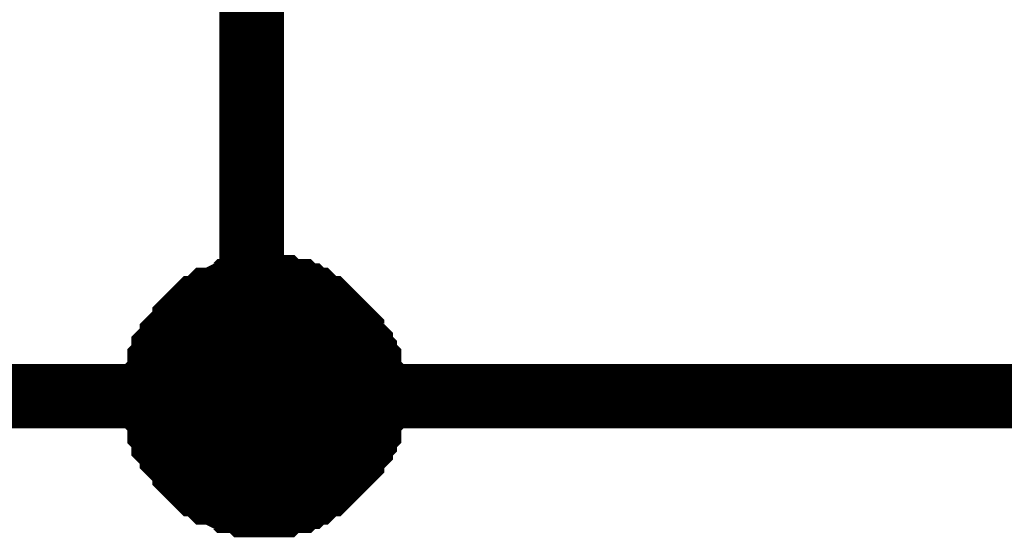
# Model space of a CAD drawing. Header units: inches. Extents: x 0 to 292, y 0 to 193.
# Tile 4 of 256: x 19.56 to 24.13, y 46.24 to 48.65. Entities that reach past the tile are written whole.
import ezdxf

# ---------------------------------------------------------------- set-up
doc = ezdxf.new("R2010")
doc.units = ezdxf.units.IN
doc.layers.add('Sheet', color=255, linetype='Continuous')

msp = doc.modelspace()

# ---------------------------------------------------------------- linework, layer by layer
at = {"layer": 'Sheet'}
for points in [[(20.6333, 49.7803, 0.2997, 0.2997, 0), (20.6333, 46.8956, 0.2997, 0.2997, 0), (22.4063, 46.8956, 0.2997, 0.2997, 0)], [(20.1851, 46.8956, 0.2997, 0.2997, 0), (20.1851, 46.9151, 0.2997, 0.2997, 0), (20.1851, 46.9541, 0.2997, 0.2997, 0), (20.1851, 46.9736, 0.2997, 0.2997, 0), (20.2046, 46.9931, 0.2997, 0.2997, 0), (20.2046, 47.0126, 0.2997, 0.2997, 0), (20.2046, 47.0516, 0.2997, 0.2997, 0), (20.2241, 47.071, 0.2997, 0.2997, 0), (20.2241, 47.0905, 0.2997, 0.2997, 0), (20.2241, 47.11, 0.2997, 0.2997, 0), (20.2436, 47.1295, 0.2997, 0.2997, 0), (20.2631, 47.149, 0.2997, 0.2997, 0), (20.2631, 47.1685, 0.2997, 0.2997, 0), (20.2826, 47.188, 0.2997, 0.2997, 0), (20.302, 47.2075, 0.2997, 0.2997, 0), (20.3215, 47.227, 0.2997, 0.2997, 0), (20.3215, 47.2465, 0.2997, 0.2997, 0), (20.341, 47.266, 0.2997, 0.2997, 0), (20.3605, 47.2854, 0.2997, 0.2997, 0), (20.38, 47.3049, 0.2997, 0.2997, 0), (20.3995, 47.3049, 0.2997, 0.2997, 0), (20.4189, 47.3244, 0.2997, 0.2997, 0), (20.4384, 47.3439, 0.2997, 0.2997, 0), (20.4579, 47.3439, 0.2997, 0.2997, 0), (20.4969, 47.3634, 0.2997, 0.2997, 0), (20.5164, 47.3634, 0.2997, 0.2997, 0), (20.5358, 47.3829, 0.2997, 0.2997, 0), (20.5553, 47.3829, 0.2997, 0.2997, 0), (20.5943, 47.3829, 0.2997, 0.2997, 0), (20.6138, 47.4024, 0.2997, 0.2997, 0), (20.6333, 47.4024, 0.2997, 0.2997, 0), (20.6722, 47.4024, 0.2997, 0.2997, 0), (20.6917, 47.4024, 0.2997, 0.2997, 0)], [(20.1851, 46.8956, 0.2997, 0.2997, 0), (20.1851, 46.9151, 0.2997, 0.2997, 0), (20.1851, 46.9541, 0.2997, 0.2997, 0), (20.1851, 46.9736, 0.2997, 0.2997, 0), (20.2046, 46.9931, 0.2997, 0.2997, 0), (20.2046, 47.0126, 0.2997, 0.2997, 0), (20.2046, 47.0516, 0.2997, 0.2997, 0), (20.2241, 47.071, 0.2997, 0.2997, 0), (20.2241, 47.0905, 0.2997, 0.2997, 0), (20.2241, 47.11, 0.2997, 0.2997, 0), (20.2436, 47.1295, 0.2997, 0.2997, 0), (20.2631, 47.149, 0.2997, 0.2997, 0), (20.2631, 47.1685, 0.2997, 0.2997, 0), (20.2826, 47.188, 0.2997, 0.2997, 0), (20.302, 47.2075, 0.2997, 0.2997, 0), (20.3215, 47.227, 0.2997, 0.2997, 0), (20.3215, 47.2465, 0.2997, 0.2997, 0), (20.341, 47.266, 0.2997, 0.2997, 0), (20.3605, 47.2854, 0.2997, 0.2997, 0), (20.38, 47.3049, 0.2997, 0.2997, 0), (20.3995, 47.3049, 0.2997, 0.2997, 0), (20.4189, 47.3244, 0.2997, 0.2997, 0), (20.4384, 47.3439, 0.2997, 0.2997, 0), (20.4579, 47.3439, 0.2997, 0.2997, 0), (20.4969, 47.3634, 0.2997, 0.2997, 0), (20.5164, 47.3634, 0.2997, 0.2997, 0), (20.5358, 47.3829, 0.2997, 0.2997, 0), (20.5553, 47.3829, 0.2997, 0.2997, 0), (20.5943, 47.3829, 0.2997, 0.2997, 0), (20.6138, 47.4024, 0.2997, 0.2997, 0), (20.6333, 47.4024, 0.2997, 0.2997, 0), (20.6722, 47.4024, 0.2997, 0.2997, 0), (20.6917, 47.4024, 0.2997, 0.2997, 0)], [(20.1851, 46.8956, 0.2997, 0.2997, 0), (20.1851, 46.9151, 0.2997, 0.2997, 0), (20.1851, 46.9541, 0.2997, 0.2997, 0), (20.1851, 46.9736, 0.2997, 0.2997, 0), (20.2046, 46.9931, 0.2997, 0.2997, 0), (20.2046, 47.0126, 0.2997, 0.2997, 0), (20.2046, 47.0516, 0.2997, 0.2997, 0), (20.2241, 47.071, 0.2997, 0.2997, 0), (20.2241, 47.0905, 0.2997, 0.2997, 0), (20.2241, 47.11, 0.2997, 0.2997, 0), (20.2436, 47.1295, 0.2997, 0.2997, 0), (20.2631, 47.149, 0.2997, 0.2997, 0), (20.2631, 47.1685, 0.2997, 0.2997, 0), (20.2826, 47.188, 0.2997, 0.2997, 0), (20.302, 47.2075, 0.2997, 0.2997, 0), (20.3215, 47.227, 0.2997, 0.2997, 0), (20.3215, 47.2465, 0.2997, 0.2997, 0), (20.341, 47.266, 0.2997, 0.2997, 0), (20.3605, 47.2854, 0.2997, 0.2997, 0), (20.38, 47.3049, 0.2997, 0.2997, 0), (20.3995, 47.3049, 0.2997, 0.2997, 0), (20.4189, 47.3244, 0.2997, 0.2997, 0), (20.4384, 47.3439, 0.2997, 0.2997, 0), (20.4579, 47.3439, 0.2997, 0.2997, 0), (20.4969, 47.3634, 0.2997, 0.2997, 0), (20.5164, 47.3634, 0.2997, 0.2997, 0), (20.5358, 47.3829, 0.2997, 0.2997, 0), (20.5553, 47.3829, 0.2997, 0.2997, 0), (20.5943, 47.3829, 0.2997, 0.2997, 0), (20.6138, 47.4024, 0.2997, 0.2997, 0), (20.6333, 47.4024, 0.2997, 0.2997, 0), (20.6722, 47.4024, 0.2997, 0.2997, 0), (20.6917, 47.4024, 0.2997, 0.2997, 0)], [(20.6917, 47.4024, 0.2997, 0.2997, 0), (20.6917, 47.4024, 0.2997, 0.2997, 0)], [(20.6917, 47.4024, 0.2997, 0.2997, 0), (20.7112, 47.4024, 0.2997, 0.2997, 0), (20.7502, 47.4024, 0.2997, 0.2997, 0), (20.7697, 47.4024, 0.2997, 0.2997, 0), (20.7891, 47.3829, 0.2997, 0.2997, 0), (20.8086, 47.3829, 0.2997, 0.2997, 0), (20.8476, 47.3829, 0.2997, 0.2997, 0), (20.8671, 47.3634, 0.2997, 0.2997, 0), (20.8866, 47.3634, 0.2997, 0.2997, 0), (20.906, 47.3439, 0.2997, 0.2997, 0), (20.9255, 47.3439, 0.2997, 0.2997, 0), (20.945, 47.3244, 0.2997, 0.2997, 0), (20.9645, 47.3049, 0.2997, 0.2997, 0), (20.984, 47.3049, 0.2997, 0.2997, 0), (21.0035, 47.2854, 0.2997, 0.2997, 0), (21.0229, 47.266, 0.2997, 0.2997, 0), (21.0424, 47.2465, 0.2997, 0.2997, 0), (21.0619, 47.227, 0.2997, 0.2997, 0), (21.0814, 47.2075, 0.2997, 0.2997, 0), (21.1009, 47.188, 0.2997, 0.2997, 0), (21.1009, 47.1685, 0.2997, 0.2997, 0), (21.1204, 47.149, 0.2997, 0.2997, 0), (21.1398, 47.1295, 0.2997, 0.2997, 0), (21.1398, 47.11, 0.2997, 0.2997, 0), (21.1593, 47.0905, 0.2997, 0.2997, 0), (21.1593, 47.071, 0.2997, 0.2997, 0), (21.1788, 47.0516, 0.2997, 0.2997, 0), (21.1788, 47.0126, 0.2997, 0.2997, 0), (21.1788, 46.9931, 0.2997, 0.2997, 0), (21.1983, 46.9736, 0.2997, 0.2997, 0), (21.1983, 46.9541, 0.2997, 0.2997, 0), (21.1983, 46.9151, 0.2997, 0.2997, 0), (21.1983, 46.8956, 0.2997, 0.2997, 0)], [(20.6917, 47.4024, 0.2997, 0.2997, 0), (20.6917, 47.4024, 0.2997, 0.2997, 0)], [(20.6917, 47.4024, 0.2997, 0.2997, 0), (20.7112, 47.4024, 0.2997, 0.2997, 0), (20.7502, 47.4024, 0.2997, 0.2997, 0), (20.7697, 47.4024, 0.2997, 0.2997, 0), (20.7891, 47.3829, 0.2997, 0.2997, 0), (20.8086, 47.3829, 0.2997, 0.2997, 0), (20.8476, 47.3829, 0.2997, 0.2997, 0), (20.8671, 47.3634, 0.2997, 0.2997, 0), (20.8866, 47.3634, 0.2997, 0.2997, 0), (20.906, 47.3439, 0.2997, 0.2997, 0), (20.9255, 47.3439, 0.2997, 0.2997, 0), (20.945, 47.3244, 0.2997, 0.2997, 0), (20.9645, 47.3049, 0.2997, 0.2997, 0), (20.984, 47.3049, 0.2997, 0.2997, 0), (21.0035, 47.2854, 0.2997, 0.2997, 0), (21.0229, 47.266, 0.2997, 0.2997, 0), (21.0424, 47.2465, 0.2997, 0.2997, 0), (21.0619, 47.227, 0.2997, 0.2997, 0), (21.0814, 47.2075, 0.2997, 0.2997, 0), (21.1009, 47.188, 0.2997, 0.2997, 0), (21.1009, 47.1685, 0.2997, 0.2997, 0), (21.1204, 47.149, 0.2997, 0.2997, 0), (21.1398, 47.1295, 0.2997, 0.2997, 0), (21.1398, 47.11, 0.2997, 0.2997, 0), (21.1593, 47.0905, 0.2997, 0.2997, 0), (21.1593, 47.071, 0.2997, 0.2997, 0), (21.1788, 47.0516, 0.2997, 0.2997, 0), (21.1788, 47.0126, 0.2997, 0.2997, 0), (21.1788, 46.9931, 0.2997, 0.2997, 0), (21.1983, 46.9736, 0.2997, 0.2997, 0), (21.1983, 46.9541, 0.2997, 0.2997, 0), (21.1983, 46.9151, 0.2997, 0.2997, 0), (21.1983, 46.8956, 0.2997, 0.2997, 0)], [(20.6917, 47.4024, 0.2997, 0.2997, 0), (20.6917, 47.4024, 0.2997, 0.2997, 0)], [(20.6917, 47.4024, 0.2997, 0.2997, 0), (20.7112, 47.4024, 0.2997, 0.2997, 0), (20.7502, 47.4024, 0.2997, 0.2997, 0), (20.7697, 47.4024, 0.2997, 0.2997, 0), (20.7891, 47.3829, 0.2997, 0.2997, 0), (20.8086, 47.3829, 0.2997, 0.2997, 0), (20.8476, 47.3829, 0.2997, 0.2997, 0), (20.8671, 47.3634, 0.2997, 0.2997, 0), (20.8866, 47.3634, 0.2997, 0.2997, 0), (20.906, 47.3439, 0.2997, 0.2997, 0), (20.9255, 47.3439, 0.2997, 0.2997, 0), (20.945, 47.3244, 0.2997, 0.2997, 0), (20.9645, 47.3049, 0.2997, 0.2997, 0), (20.984, 47.3049, 0.2997, 0.2997, 0), (21.0035, 47.2854, 0.2997, 0.2997, 0), (21.0229, 47.266, 0.2997, 0.2997, 0), (21.0424, 47.2465, 0.2997, 0.2997, 0), (21.0619, 47.227, 0.2997, 0.2997, 0), (21.0814, 47.2075, 0.2997, 0.2997, 0), (21.1009, 47.188, 0.2997, 0.2997, 0), (21.1009, 47.1685, 0.2997, 0.2997, 0), (21.1204, 47.149, 0.2997, 0.2997, 0), (21.1398, 47.1295, 0.2997, 0.2997, 0), (21.1398, 47.11, 0.2997, 0.2997, 0), (21.1593, 47.0905, 0.2997, 0.2997, 0), (21.1593, 47.071, 0.2997, 0.2997, 0), (21.1788, 47.0516, 0.2997, 0.2997, 0), (21.1788, 47.0126, 0.2997, 0.2997, 0), (21.1788, 46.9931, 0.2997, 0.2997, 0), (21.1983, 46.9736, 0.2997, 0.2997, 0), (21.1983, 46.9541, 0.2997, 0.2997, 0), (21.1983, 46.9151, 0.2997, 0.2997, 0), (21.1983, 46.8956, 0.2997, 0.2997, 0)], [(20.1851, 46.8956, 0.0991, 0.0991, 0), (20.1851, 46.9151, 0.0991, 0.0991, 0), (20.1851, 46.9541, 0.0991, 0.0991, 0), (20.1851, 46.9736, 0.0991, 0.0991, 0), (20.2046, 46.9931, 0.0991, 0.0991, 0), (20.2046, 47.0126, 0.0991, 0.0991, 0), (20.2046, 47.0516, 0.0991, 0.0991, 0), (20.2241, 47.071, 0.0991, 0.0991, 0), (20.2241, 47.0905, 0.0991, 0.0991, 0), (20.2241, 47.11, 0.0991, 0.0991, 0), (20.2436, 47.1295, 0.0991, 0.0991, 0), (20.2631, 47.149, 0.0991, 0.0991, 0), (20.2631, 47.1685, 0.0991, 0.0991, 0), (20.2826, 47.188, 0.0991, 0.0991, 0), (20.302, 47.2075, 0.0991, 0.0991, 0), (20.3215, 47.227, 0.0991, 0.0991, 0), (20.3215, 47.2465, 0.0991, 0.0991, 0), (20.341, 47.266, 0.0991, 0.0991, 0), (20.3605, 47.2854, 0.0991, 0.0991, 0), (20.38, 47.3049, 0.0991, 0.0991, 0), (20.3995, 47.3049, 0.0991, 0.0991, 0), (20.4189, 47.3244, 0.0991, 0.0991, 0), (20.4384, 47.3439, 0.0991, 0.0991, 0), (20.4579, 47.3439, 0.0991, 0.0991, 0), (20.4969, 47.3634, 0.0991, 0.0991, 0), (20.5164, 47.3634, 0.0991, 0.0991, 0), (20.5358, 47.3829, 0.0991, 0.0991, 0), (20.5553, 47.3829, 0.0991, 0.0991, 0), (20.5943, 47.3829, 0.0991, 0.0991, 0), (20.6138, 47.4024, 0.0991, 0.0991, 0), (20.6333, 47.4024, 0.0991, 0.0991, 0), (20.6722, 47.4024, 0.0991, 0.0991, 0), (20.6917, 47.4024, 0.0991, 0.0991, 0)], [(20.1851, 46.8956, 0.0991, 0.0991, 0), (20.1851, 46.9151, 0.0991, 0.0991, 0), (20.1851, 46.9541, 0.0991, 0.0991, 0), (20.1851, 46.9736, 0.0991, 0.0991, 0), (20.2046, 46.9931, 0.0991, 0.0991, 0), (20.2046, 47.0126, 0.0991, 0.0991, 0), (20.2046, 47.0516, 0.0991, 0.0991, 0), (20.2241, 47.071, 0.0991, 0.0991, 0), (20.2241, 47.0905, 0.0991, 0.0991, 0), (20.2241, 47.11, 0.0991, 0.0991, 0), (20.2436, 47.1295, 0.0991, 0.0991, 0), (20.2631, 47.149, 0.0991, 0.0991, 0), (20.2631, 47.1685, 0.0991, 0.0991, 0), (20.2826, 47.188, 0.0991, 0.0991, 0), (20.302, 47.2075, 0.0991, 0.0991, 0), (20.3215, 47.227, 0.0991, 0.0991, 0), (20.3215, 47.2465, 0.0991, 0.0991, 0), (20.341, 47.266, 0.0991, 0.0991, 0), (20.3605, 47.2854, 0.0991, 0.0991, 0), (20.38, 47.3049, 0.0991, 0.0991, 0), (20.3995, 47.3049, 0.0991, 0.0991, 0), (20.4189, 47.3244, 0.0991, 0.0991, 0), (20.4384, 47.3439, 0.0991, 0.0991, 0), (20.4579, 47.3439, 0.0991, 0.0991, 0), (20.4969, 47.3634, 0.0991, 0.0991, 0), (20.5164, 47.3634, 0.0991, 0.0991, 0), (20.5358, 47.3829, 0.0991, 0.0991, 0), (20.5553, 47.3829, 0.0991, 0.0991, 0), (20.5943, 47.3829, 0.0991, 0.0991, 0), (20.6138, 47.4024, 0.0991, 0.0991, 0), (20.6333, 47.4024, 0.0991, 0.0991, 0), (20.6722, 47.4024, 0.0991, 0.0991, 0), (20.6917, 47.4024, 0.0991, 0.0991, 0)], [(20.1851, 46.8956, 0.0991, 0.0991, 0), (20.1851, 46.9151, 0.0991, 0.0991, 0), (20.1851, 46.9541, 0.0991, 0.0991, 0), (20.1851, 46.9736, 0.0991, 0.0991, 0), (20.2046, 46.9931, 0.0991, 0.0991, 0), (20.2046, 47.0126, 0.0991, 0.0991, 0), (20.2046, 47.0516, 0.0991, 0.0991, 0), (20.2241, 47.071, 0.0991, 0.0991, 0), (20.2241, 47.0905, 0.0991, 0.0991, 0), (20.2241, 47.11, 0.0991, 0.0991, 0), (20.2436, 47.1295, 0.0991, 0.0991, 0), (20.2631, 47.149, 0.0991, 0.0991, 0), (20.2631, 47.1685, 0.0991, 0.0991, 0), (20.2826, 47.188, 0.0991, 0.0991, 0), (20.302, 47.2075, 0.0991, 0.0991, 0), (20.3215, 47.227, 0.0991, 0.0991, 0), (20.3215, 47.2465, 0.0991, 0.0991, 0), (20.341, 47.266, 0.0991, 0.0991, 0), (20.3605, 47.2854, 0.0991, 0.0991, 0), (20.38, 47.3049, 0.0991, 0.0991, 0), (20.3995, 47.3049, 0.0991, 0.0991, 0), (20.4189, 47.3244, 0.0991, 0.0991, 0), (20.4384, 47.3439, 0.0991, 0.0991, 0), (20.4579, 47.3439, 0.0991, 0.0991, 0), (20.4969, 47.3634, 0.0991, 0.0991, 0), (20.5164, 47.3634, 0.0991, 0.0991, 0), (20.5358, 47.3829, 0.0991, 0.0991, 0), (20.5553, 47.3829, 0.0991, 0.0991, 0), (20.5943, 47.3829, 0.0991, 0.0991, 0), (20.6138, 47.4024, 0.0991, 0.0991, 0), (20.6333, 47.4024, 0.0991, 0.0991, 0), (20.6722, 47.4024, 0.0991, 0.0991, 0), (20.6917, 47.4024, 0.0991, 0.0991, 0)], [(20.6917, 47.4024, 0.0991, 0.0991, 0), (20.6917, 47.4024, 0.0991, 0.0991, 0)], [(20.6917, 47.4024, 0.0991, 0.0991, 0), (20.7112, 47.4024, 0.0991, 0.0991, 0), (20.7502, 47.4024, 0.0991, 0.0991, 0), (20.7697, 47.4024, 0.0991, 0.0991, 0), (20.7891, 47.3829, 0.0991, 0.0991, 0), (20.8086, 47.3829, 0.0991, 0.0991, 0), (20.8476, 47.3829, 0.0991, 0.0991, 0), (20.8671, 47.3634, 0.0991, 0.0991, 0), (20.8866, 47.3634, 0.0991, 0.0991, 0), (20.906, 47.3439, 0.0991, 0.0991, 0), (20.9255, 47.3439, 0.0991, 0.0991, 0), (20.945, 47.3244, 0.0991, 0.0991, 0), (20.9645, 47.3049, 0.0991, 0.0991, 0), (20.984, 47.3049, 0.0991, 0.0991, 0), (21.0035, 47.2854, 0.0991, 0.0991, 0), (21.0229, 47.266, 0.0991, 0.0991, 0), (21.0424, 47.2465, 0.0991, 0.0991, 0), (21.0619, 47.227, 0.0991, 0.0991, 0), (21.0814, 47.2075, 0.0991, 0.0991, 0), (21.1009, 47.188, 0.0991, 0.0991, 0), (21.1009, 47.1685, 0.0991, 0.0991, 0), (21.1204, 47.149, 0.0991, 0.0991, 0), (21.1398, 47.1295, 0.0991, 0.0991, 0), (21.1398, 47.11, 0.0991, 0.0991, 0), (21.1593, 47.0905, 0.0991, 0.0991, 0), (21.1593, 47.071, 0.0991, 0.0991, 0), (21.1788, 47.0516, 0.0991, 0.0991, 0), (21.1788, 47.0126, 0.0991, 0.0991, 0), (21.1788, 46.9931, 0.0991, 0.0991, 0), (21.1983, 46.9736, 0.0991, 0.0991, 0), (21.1983, 46.9541, 0.0991, 0.0991, 0), (21.1983, 46.9151, 0.0991, 0.0991, 0), (21.1983, 46.8956, 0.0991, 0.0991, 0)], [(20.6917, 47.4024, 0.0991, 0.0991, 0), (20.6917, 47.4024, 0.0991, 0.0991, 0)], [(20.6917, 47.4024, 0.0991, 0.0991, 0), (20.7112, 47.4024, 0.0991, 0.0991, 0), (20.7502, 47.4024, 0.0991, 0.0991, 0), (20.7697, 47.4024, 0.0991, 0.0991, 0), (20.7891, 47.3829, 0.0991, 0.0991, 0), (20.8086, 47.3829, 0.0991, 0.0991, 0), (20.8476, 47.3829, 0.0991, 0.0991, 0), (20.8671, 47.3634, 0.0991, 0.0991, 0), (20.8866, 47.3634, 0.0991, 0.0991, 0), (20.906, 47.3439, 0.0991, 0.0991, 0), (20.9255, 47.3439, 0.0991, 0.0991, 0), (20.945, 47.3244, 0.0991, 0.0991, 0), (20.9645, 47.3049, 0.0991, 0.0991, 0), (20.984, 47.3049, 0.0991, 0.0991, 0), (21.0035, 47.2854, 0.0991, 0.0991, 0), (21.0229, 47.266, 0.0991, 0.0991, 0), (21.0424, 47.2465, 0.0991, 0.0991, 0), (21.0619, 47.227, 0.0991, 0.0991, 0), (21.0814, 47.2075, 0.0991, 0.0991, 0), (21.1009, 47.188, 0.0991, 0.0991, 0), (21.1009, 47.1685, 0.0991, 0.0991, 0), (21.1204, 47.149, 0.0991, 0.0991, 0), (21.1398, 47.1295, 0.0991, 0.0991, 0), (21.1398, 47.11, 0.0991, 0.0991, 0), (21.1593, 47.0905, 0.0991, 0.0991, 0), (21.1593, 47.071, 0.0991, 0.0991, 0), (21.1788, 47.0516, 0.0991, 0.0991, 0), (21.1788, 47.0126, 0.0991, 0.0991, 0), (21.1788, 46.9931, 0.0991, 0.0991, 0), (21.1983, 46.9736, 0.0991, 0.0991, 0), (21.1983, 46.9541, 0.0991, 0.0991, 0), (21.1983, 46.9151, 0.0991, 0.0991, 0), (21.1983, 46.8956, 0.0991, 0.0991, 0)], [(20.6917, 47.4024, 0.0991, 0.0991, 0), (20.6917, 47.4024, 0.0991, 0.0991, 0)], [(20.6917, 47.4024, 0.0991, 0.0991, 0), (20.7112, 47.4024, 0.0991, 0.0991, 0), (20.7502, 47.4024, 0.0991, 0.0991, 0), (20.7697, 47.4024, 0.0991, 0.0991, 0), (20.7891, 47.3829, 0.0991, 0.0991, 0), (20.8086, 47.3829, 0.0991, 0.0991, 0), (20.8476, 47.3829, 0.0991, 0.0991, 0), (20.8671, 47.3634, 0.0991, 0.0991, 0), (20.8866, 47.3634, 0.0991, 0.0991, 0), (20.906, 47.3439, 0.0991, 0.0991, 0), (20.9255, 47.3439, 0.0991, 0.0991, 0), (20.945, 47.3244, 0.0991, 0.0991, 0), (20.9645, 47.3049, 0.0991, 0.0991, 0), (20.984, 47.3049, 0.0991, 0.0991, 0), (21.0035, 47.2854, 0.0991, 0.0991, 0), (21.0229, 47.266, 0.0991, 0.0991, 0), (21.0424, 47.2465, 0.0991, 0.0991, 0), (21.0619, 47.227, 0.0991, 0.0991, 0), (21.0814, 47.2075, 0.0991, 0.0991, 0), (21.1009, 47.188, 0.0991, 0.0991, 0), (21.1009, 47.1685, 0.0991, 0.0991, 0), (21.1204, 47.149, 0.0991, 0.0991, 0), (21.1398, 47.1295, 0.0991, 0.0991, 0), (21.1398, 47.11, 0.0991, 0.0991, 0), (21.1593, 47.0905, 0.0991, 0.0991, 0), (21.1593, 47.071, 0.0991, 0.0991, 0), (21.1788, 47.0516, 0.0991, 0.0991, 0), (21.1788, 47.0126, 0.0991, 0.0991, 0), (21.1788, 46.9931, 0.0991, 0.0991, 0), (21.1983, 46.9736, 0.0991, 0.0991, 0), (21.1983, 46.9541, 0.0991, 0.0991, 0), (21.1983, 46.9151, 0.0991, 0.0991, 0), (21.1983, 46.8956, 0.0991, 0.0991, 0)], [(18.1393, 46.8956, 0.2997, 0.2997, 0), (20.6917, 46.8956, 0.2997, 0.2997, 0)], [(20.6917, 46.3889, 0.2997, 0.2997, 0), (20.6722, 46.3889, 0.2997, 0.2997, 0), (20.6333, 46.3889, 0.2997, 0.2997, 0), (20.6138, 46.3889, 0.2997, 0.2997, 0), (20.5943, 46.4083, 0.2997, 0.2997, 0), (20.5553, 46.4083, 0.2997, 0.2997, 0), (20.5358, 46.4083, 0.2997, 0.2997, 0), (20.5164, 46.4278, 0.2997, 0.2997, 0), (20.4969, 46.4278, 0.2997, 0.2997, 0), (20.4579, 46.4473, 0.2997, 0.2997, 0), (20.4384, 46.4473, 0.2997, 0.2997, 0), (20.4189, 46.4668, 0.2997, 0.2997, 0), (20.3995, 46.4863, 0.2997, 0.2997, 0), (20.38, 46.4863, 0.2997, 0.2997, 0), (20.3605, 46.5058, 0.2997, 0.2997, 0), (20.341, 46.5253, 0.2997, 0.2997, 0), (20.3215, 46.5448, 0.2997, 0.2997, 0), (20.3215, 46.5643, 0.2997, 0.2997, 0), (20.302, 46.5838, 0.2997, 0.2997, 0), (20.2826, 46.6033, 0.2997, 0.2997, 0), (20.2631, 46.6227, 0.2997, 0.2997, 0), (20.2631, 46.6422, 0.2997, 0.2997, 0), (20.2436, 46.6617, 0.2997, 0.2997, 0), (20.2241, 46.6812, 0.2997, 0.2997, 0), (20.2241, 46.7007, 0.2997, 0.2997, 0), (20.2241, 46.7202, 0.2997, 0.2997, 0), (20.2046, 46.7397, 0.2997, 0.2997, 0), (20.2046, 46.7787, 0.2997, 0.2997, 0), (20.2046, 46.7982, 0.2997, 0.2997, 0), (20.1851, 46.8177, 0.2997, 0.2997, 0), (20.1851, 46.8371, 0.2997, 0.2997, 0), (20.1851, 46.8761, 0.2997, 0.2997, 0), (20.1851, 46.8956, 0.2997, 0.2997, 0)], [(20.1851, 46.8956, 0.2997, 0.2997, 0), (20.1851, 46.8956, 0.2997, 0.2997, 0)], [(20.6917, 46.3889, 0.2997, 0.2997, 0), (20.6722, 46.3889, 0.2997, 0.2997, 0), (20.6333, 46.3889, 0.2997, 0.2997, 0), (20.6138, 46.3889, 0.2997, 0.2997, 0), (20.5943, 46.4083, 0.2997, 0.2997, 0), (20.5553, 46.4083, 0.2997, 0.2997, 0), (20.5358, 46.4083, 0.2997, 0.2997, 0), (20.5164, 46.4278, 0.2997, 0.2997, 0), (20.4969, 46.4278, 0.2997, 0.2997, 0), (20.4579, 46.4473, 0.2997, 0.2997, 0), (20.4384, 46.4473, 0.2997, 0.2997, 0), (20.4189, 46.4668, 0.2997, 0.2997, 0), (20.3995, 46.4863, 0.2997, 0.2997, 0), (20.38, 46.4863, 0.2997, 0.2997, 0), (20.3605, 46.5058, 0.2997, 0.2997, 0), (20.341, 46.5253, 0.2997, 0.2997, 0), (20.3215, 46.5448, 0.2997, 0.2997, 0), (20.3215, 46.5643, 0.2997, 0.2997, 0), (20.302, 46.5838, 0.2997, 0.2997, 0), (20.2826, 46.6033, 0.2997, 0.2997, 0), (20.2631, 46.6227, 0.2997, 0.2997, 0), (20.2631, 46.6422, 0.2997, 0.2997, 0), (20.2436, 46.6617, 0.2997, 0.2997, 0), (20.2241, 46.6812, 0.2997, 0.2997, 0), (20.2241, 46.7007, 0.2997, 0.2997, 0), (20.2241, 46.7202, 0.2997, 0.2997, 0), (20.2046, 46.7397, 0.2997, 0.2997, 0), (20.2046, 46.7787, 0.2997, 0.2997, 0), (20.2046, 46.7982, 0.2997, 0.2997, 0), (20.1851, 46.8177, 0.2997, 0.2997, 0), (20.1851, 46.8371, 0.2997, 0.2997, 0), (20.1851, 46.8761, 0.2997, 0.2997, 0), (20.1851, 46.8956, 0.2997, 0.2997, 0)], [(20.1851, 46.8956, 0.2997, 0.2997, 0), (20.1851, 46.8956, 0.2997, 0.2997, 0)], [(20.6917, 46.3889, 0.2997, 0.2997, 0), (20.6722, 46.3889, 0.2997, 0.2997, 0), (20.6333, 46.3889, 0.2997, 0.2997, 0), (20.6138, 46.3889, 0.2997, 0.2997, 0), (20.5943, 46.4083, 0.2997, 0.2997, 0), (20.5553, 46.4083, 0.2997, 0.2997, 0), (20.5358, 46.4083, 0.2997, 0.2997, 0), (20.5164, 46.4278, 0.2997, 0.2997, 0), (20.4969, 46.4278, 0.2997, 0.2997, 0), (20.4579, 46.4473, 0.2997, 0.2997, 0), (20.4384, 46.4473, 0.2997, 0.2997, 0), (20.4189, 46.4668, 0.2997, 0.2997, 0), (20.3995, 46.4863, 0.2997, 0.2997, 0), (20.38, 46.4863, 0.2997, 0.2997, 0), (20.3605, 46.5058, 0.2997, 0.2997, 0), (20.341, 46.5253, 0.2997, 0.2997, 0), (20.3215, 46.5448, 0.2997, 0.2997, 0), (20.3215, 46.5643, 0.2997, 0.2997, 0), (20.302, 46.5838, 0.2997, 0.2997, 0), (20.2826, 46.6033, 0.2997, 0.2997, 0), (20.2631, 46.6227, 0.2997, 0.2997, 0), (20.2631, 46.6422, 0.2997, 0.2997, 0), (20.2436, 46.6617, 0.2997, 0.2997, 0), (20.2241, 46.6812, 0.2997, 0.2997, 0), (20.2241, 46.7007, 0.2997, 0.2997, 0), (20.2241, 46.7202, 0.2997, 0.2997, 0), (20.2046, 46.7397, 0.2997, 0.2997, 0), (20.2046, 46.7787, 0.2997, 0.2997, 0), (20.2046, 46.7982, 0.2997, 0.2997, 0), (20.1851, 46.8177, 0.2997, 0.2997, 0), (20.1851, 46.8371, 0.2997, 0.2997, 0), (20.1851, 46.8761, 0.2997, 0.2997, 0), (20.1851, 46.8956, 0.2997, 0.2997, 0)], [(20.1851, 46.8956, 0.2997, 0.2997, 0), (20.1851, 46.8956, 0.2997, 0.2997, 0)], [(21.1983, 46.8956, 0.2997, 0.2997, 0), (21.1983, 46.8761, 0.2997, 0.2997, 0), (21.1983, 46.8371, 0.2997, 0.2997, 0), (21.1983, 46.8177, 0.2997, 0.2997, 0), (21.1788, 46.7982, 0.2997, 0.2997, 0), (21.1788, 46.7787, 0.2997, 0.2997, 0), (21.1788, 46.7397, 0.2997, 0.2997, 0), (21.1593, 46.7202, 0.2997, 0.2997, 0), (21.1593, 46.7007, 0.2997, 0.2997, 0), (21.1398, 46.6812, 0.2997, 0.2997, 0), (21.1398, 46.6617, 0.2997, 0.2997, 0), (21.1204, 46.6422, 0.2997, 0.2997, 0), (21.1009, 46.6227, 0.2997, 0.2997, 0), (21.1009, 46.6033, 0.2997, 0.2997, 0), (21.0814, 46.5838, 0.2997, 0.2997, 0), (21.0619, 46.5643, 0.2997, 0.2997, 0), (21.0424, 46.5448, 0.2997, 0.2997, 0), (21.0229, 46.5253, 0.2997, 0.2997, 0), (21.0035, 46.5058, 0.2997, 0.2997, 0), (20.984, 46.4863, 0.2997, 0.2997, 0), (20.9645, 46.4863, 0.2997, 0.2997, 0), (20.945, 46.4668, 0.2997, 0.2997, 0), (20.9255, 46.4473, 0.2997, 0.2997, 0), (20.906, 46.4473, 0.2997, 0.2997, 0), (20.8866, 46.4278, 0.2997, 0.2997, 0), (20.8671, 46.4278, 0.2997, 0.2997, 0), (20.8476, 46.4083, 0.2997, 0.2997, 0), (20.8086, 46.4083, 0.2997, 0.2997, 0), (20.7891, 46.4083, 0.2997, 0.2997, 0), (20.7697, 46.3889, 0.2997, 0.2997, 0), (20.7502, 46.3889, 0.2997, 0.2997, 0), (20.7112, 46.3889, 0.2997, 0.2997, 0), (20.6917, 46.3889, 0.2997, 0.2997, 0)], [(21.1983, 46.8956, 0.2997, 0.2997, 0), (21.1983, 46.8761, 0.2997, 0.2997, 0), (21.1983, 46.8371, 0.2997, 0.2997, 0), (21.1983, 46.8177, 0.2997, 0.2997, 0), (21.1788, 46.7982, 0.2997, 0.2997, 0), (21.1788, 46.7787, 0.2997, 0.2997, 0), (21.1788, 46.7397, 0.2997, 0.2997, 0), (21.1593, 46.7202, 0.2997, 0.2997, 0), (21.1593, 46.7007, 0.2997, 0.2997, 0), (21.1398, 46.6812, 0.2997, 0.2997, 0), (21.1398, 46.6617, 0.2997, 0.2997, 0), (21.1204, 46.6422, 0.2997, 0.2997, 0), (21.1009, 46.6227, 0.2997, 0.2997, 0), (21.1009, 46.6033, 0.2997, 0.2997, 0), (21.0814, 46.5838, 0.2997, 0.2997, 0), (21.0619, 46.5643, 0.2997, 0.2997, 0), (21.0424, 46.5448, 0.2997, 0.2997, 0), (21.0229, 46.5253, 0.2997, 0.2997, 0), (21.0035, 46.5058, 0.2997, 0.2997, 0), (20.984, 46.4863, 0.2997, 0.2997, 0), (20.9645, 46.4863, 0.2997, 0.2997, 0), (20.945, 46.4668, 0.2997, 0.2997, 0), (20.9255, 46.4473, 0.2997, 0.2997, 0), (20.906, 46.4473, 0.2997, 0.2997, 0), (20.8866, 46.4278, 0.2997, 0.2997, 0), (20.8671, 46.4278, 0.2997, 0.2997, 0), (20.8476, 46.4083, 0.2997, 0.2997, 0), (20.8086, 46.4083, 0.2997, 0.2997, 0), (20.7891, 46.4083, 0.2997, 0.2997, 0), (20.7697, 46.3889, 0.2997, 0.2997, 0), (20.7502, 46.3889, 0.2997, 0.2997, 0), (20.7112, 46.3889, 0.2997, 0.2997, 0), (20.6917, 46.3889, 0.2997, 0.2997, 0)], [(21.1983, 46.8956, 0.2997, 0.2997, 0), (21.1983, 46.8761, 0.2997, 0.2997, 0), (21.1983, 46.8371, 0.2997, 0.2997, 0), (21.1983, 46.8177, 0.2997, 0.2997, 0), (21.1788, 46.7982, 0.2997, 0.2997, 0), (21.1788, 46.7787, 0.2997, 0.2997, 0), (21.1788, 46.7397, 0.2997, 0.2997, 0), (21.1593, 46.7202, 0.2997, 0.2997, 0), (21.1593, 46.7007, 0.2997, 0.2997, 0), (21.1398, 46.6812, 0.2997, 0.2997, 0), (21.1398, 46.6617, 0.2997, 0.2997, 0), (21.1204, 46.6422, 0.2997, 0.2997, 0), (21.1009, 46.6227, 0.2997, 0.2997, 0), (21.1009, 46.6033, 0.2997, 0.2997, 0), (21.0814, 46.5838, 0.2997, 0.2997, 0), (21.0619, 46.5643, 0.2997, 0.2997, 0), (21.0424, 46.5448, 0.2997, 0.2997, 0), (21.0229, 46.5253, 0.2997, 0.2997, 0), (21.0035, 46.5058, 0.2997, 0.2997, 0), (20.984, 46.4863, 0.2997, 0.2997, 0), (20.9645, 46.4863, 0.2997, 0.2997, 0), (20.945, 46.4668, 0.2997, 0.2997, 0), (20.9255, 46.4473, 0.2997, 0.2997, 0), (20.906, 46.4473, 0.2997, 0.2997, 0), (20.8866, 46.4278, 0.2997, 0.2997, 0), (20.8671, 46.4278, 0.2997, 0.2997, 0), (20.8476, 46.4083, 0.2997, 0.2997, 0), (20.8086, 46.4083, 0.2997, 0.2997, 0), (20.7891, 46.4083, 0.2997, 0.2997, 0), (20.7697, 46.3889, 0.2997, 0.2997, 0), (20.7502, 46.3889, 0.2997, 0.2997, 0), (20.7112, 46.3889, 0.2997, 0.2997, 0), (20.6917, 46.3889, 0.2997, 0.2997, 0)], [(21.1983, 46.8956, 0.2997, 0.2997, 0), (21.1983, 46.8956, 0.2997, 0.2997, 0), (21.1983, 46.8956, 0.2997, 0.2997, 0), (21.1983, 46.8956, 0.2997, 0.2997, 0), (21.1983, 46.8956, 0.2997, 0.2997, 0), (21.1983, 46.8956, 0.2997, 0.2997, 0), (21.1983, 46.8956, 0.2997, 0.2997, 0), (21.1983, 46.8956, 0.2997, 0.2997, 0), (21.1983, 46.8956, 0.2997, 0.2997, 0), (21.1983, 46.8956, 0.2997, 0.2997, 0), (21.1983, 46.8956, 0.2997, 0.2997, 0), (21.1983, 46.8956, 0.2997, 0.2997, 0), (21.1983, 46.8956, 0.2997, 0.2997, 0), (21.1983, 46.8956, 0.2997, 0.2997, 0), (21.1983, 46.8956, 0.2997, 0.2997, 0), (21.1983, 46.8956, 0.2997, 0.2997, 0), (21.1983, 46.8956, 0.2997, 0.2997, 0), (21.1983, 46.8956, 0.2997, 0.2997, 0), (21.1983, 46.8956, 0.2997, 0.2997, 0), (21.1983, 46.8956, 0.2997, 0.2997, 0), (21.1983, 46.8956, 0.2997, 0.2997, 0), (21.1983, 46.8956, 0.2997, 0.2997, 0), (21.1983, 46.8956, 0.2997, 0.2997, 0), (21.1983, 46.8956, 0.2997, 0.2997, 0), (21.1983, 46.8956, 0.2997, 0.2997, 0), (21.1983, 46.8956, 0.2997, 0.2997, 0), (21.1983, 46.8956, 0.2997, 0.2997, 0), (21.1983, 46.8956, 0.2997, 0.2997, 0), (21.1983, 46.8956, 0.2997, 0.2997, 0), (21.1983, 46.8956, 0.2997, 0.2997, 0), (21.1983, 46.8956, 0.2997, 0.2997, 0), (21.1983, 46.8956, 0.2997, 0.2997, 0), (21.1983, 46.8956, 0.2997, 0.2997, 0)], [(21.1983, 46.8956, 0.2997, 0.2997, 0), (21.1983, 46.8956, 0.2997, 0.2997, 0)], [(21.1983, 46.8956, 0.2997, 0.2997, 0), (21.1983, 46.8956, 0.2997, 0.2997, 0), (21.1983, 46.8956, 0.2997, 0.2997, 0), (21.1983, 46.8956, 0.2997, 0.2997, 0), (21.1983, 46.8956, 0.2997, 0.2997, 0), (21.1983, 46.8956, 0.2997, 0.2997, 0), (21.1983, 46.8956, 0.2997, 0.2997, 0), (21.1983, 46.8956, 0.2997, 0.2997, 0), (21.1983, 46.8956, 0.2997, 0.2997, 0), (21.1983, 46.8956, 0.2997, 0.2997, 0), (21.1983, 46.8956, 0.2997, 0.2997, 0), (21.1983, 46.8956, 0.2997, 0.2997, 0), (21.1983, 46.8956, 0.2997, 0.2997, 0), (21.1983, 46.8956, 0.2997, 0.2997, 0), (21.1983, 46.8956, 0.2997, 0.2997, 0), (21.1983, 46.8956, 0.2997, 0.2997, 0), (21.1983, 46.8956, 0.2997, 0.2997, 0), (21.1983, 46.8956, 0.2997, 0.2997, 0), (21.1983, 46.8956, 0.2997, 0.2997, 0), (21.1983, 46.8956, 0.2997, 0.2997, 0), (21.1983, 46.8956, 0.2997, 0.2997, 0), (21.1983, 46.8956, 0.2997, 0.2997, 0), (21.1983, 46.8956, 0.2997, 0.2997, 0), (21.1983, 46.8956, 0.2997, 0.2997, 0), (21.1983, 46.8956, 0.2997, 0.2997, 0), (21.1983, 46.8956, 0.2997, 0.2997, 0), (21.1983, 46.8956, 0.2997, 0.2997, 0), (21.1983, 46.8956, 0.2997, 0.2997, 0), (21.1983, 46.8956, 0.2997, 0.2997, 0), (21.1983, 46.8956, 0.2997, 0.2997, 0), (21.1983, 46.8956, 0.2997, 0.2997, 0), (21.1983, 46.8956, 0.2997, 0.2997, 0), (21.1983, 46.8956, 0.2997, 0.2997, 0)], [(21.1983, 46.8956, 0.2997, 0.2997, 0), (21.1983, 46.8956, 0.2997, 0.2997, 0)], [(21.1983, 46.8956, 0.2997, 0.2997, 0), (21.1983, 46.8956, 0.2997, 0.2997, 0), (21.1983, 46.8956, 0.2997, 0.2997, 0), (21.1983, 46.8956, 0.2997, 0.2997, 0), (21.1983, 46.8956, 0.2997, 0.2997, 0), (21.1983, 46.8956, 0.2997, 0.2997, 0), (21.1983, 46.8956, 0.2997, 0.2997, 0), (21.1983, 46.8956, 0.2997, 0.2997, 0), (21.1983, 46.8956, 0.2997, 0.2997, 0), (21.1983, 46.8956, 0.2997, 0.2997, 0), (21.1983, 46.8956, 0.2997, 0.2997, 0), (21.1983, 46.8956, 0.2997, 0.2997, 0), (21.1983, 46.8956, 0.2997, 0.2997, 0), (21.1983, 46.8956, 0.2997, 0.2997, 0), (21.1983, 46.8956, 0.2997, 0.2997, 0), (21.1983, 46.8956, 0.2997, 0.2997, 0), (21.1983, 46.8956, 0.2997, 0.2997, 0), (21.1983, 46.8956, 0.2997, 0.2997, 0), (21.1983, 46.8956, 0.2997, 0.2997, 0), (21.1983, 46.8956, 0.2997, 0.2997, 0), (21.1983, 46.8956, 0.2997, 0.2997, 0), (21.1983, 46.8956, 0.2997, 0.2997, 0), (21.1983, 46.8956, 0.2997, 0.2997, 0), (21.1983, 46.8956, 0.2997, 0.2997, 0), (21.1983, 46.8956, 0.2997, 0.2997, 0), (21.1983, 46.8956, 0.2997, 0.2997, 0), (21.1983, 46.8956, 0.2997, 0.2997, 0), (21.1983, 46.8956, 0.2997, 0.2997, 0), (21.1983, 46.8956, 0.2997, 0.2997, 0), (21.1983, 46.8956, 0.2997, 0.2997, 0), (21.1983, 46.8956, 0.2997, 0.2997, 0), (21.1983, 46.8956, 0.2997, 0.2997, 0), (21.1983, 46.8956, 0.2997, 0.2997, 0)], [(21.1983, 46.8956, 0.2997, 0.2997, 0), (21.1983, 46.8956, 0.2997, 0.2997, 0)], [(24.9392, 46.8956, 0.2997, 0.2997, 0), (22.4063, 46.8956, 0.2997, 0.2997, 0)], [(20.6917, 46.3889, 0.0991, 0.0991, 0), (20.6722, 46.3889, 0.0991, 0.0991, 0), (20.6333, 46.3889, 0.0991, 0.0991, 0), (20.6138, 46.3889, 0.0991, 0.0991, 0), (20.5943, 46.4083, 0.0991, 0.0991, 0), (20.5553, 46.4083, 0.0991, 0.0991, 0), (20.5358, 46.4083, 0.0991, 0.0991, 0), (20.5164, 46.4278, 0.0991, 0.0991, 0), (20.4969, 46.4278, 0.0991, 0.0991, 0), (20.4579, 46.4473, 0.0991, 0.0991, 0), (20.4384, 46.4473, 0.0991, 0.0991, 0), (20.4189, 46.4668, 0.0991, 0.0991, 0), (20.3995, 46.4863, 0.0991, 0.0991, 0), (20.38, 46.4863, 0.0991, 0.0991, 0), (20.3605, 46.5058, 0.0991, 0.0991, 0), (20.341, 46.5253, 0.0991, 0.0991, 0), (20.3215, 46.5448, 0.0991, 0.0991, 0), (20.3215, 46.5643, 0.0991, 0.0991, 0), (20.302, 46.5838, 0.0991, 0.0991, 0), (20.2826, 46.6033, 0.0991, 0.0991, 0), (20.2631, 46.6227, 0.0991, 0.0991, 0), (20.2631, 46.6422, 0.0991, 0.0991, 0), (20.2436, 46.6617, 0.0991, 0.0991, 0), (20.2241, 46.6812, 0.0991, 0.0991, 0), (20.2241, 46.7007, 0.0991, 0.0991, 0), (20.2241, 46.7202, 0.0991, 0.0991, 0), (20.2046, 46.7397, 0.0991, 0.0991, 0), (20.2046, 46.7787, 0.0991, 0.0991, 0), (20.2046, 46.7982, 0.0991, 0.0991, 0), (20.1851, 46.8177, 0.0991, 0.0991, 0), (20.1851, 46.8371, 0.0991, 0.0991, 0), (20.1851, 46.8761, 0.0991, 0.0991, 0), (20.1851, 46.8956, 0.0991, 0.0991, 0)], [(20.1851, 46.8956, 0.0991, 0.0991, 0), (20.1851, 46.8956, 0.0991, 0.0991, 0)], [(20.6917, 46.3889, 0.0991, 0.0991, 0), (20.6722, 46.3889, 0.0991, 0.0991, 0), (20.6333, 46.3889, 0.0991, 0.0991, 0), (20.6138, 46.3889, 0.0991, 0.0991, 0), (20.5943, 46.4083, 0.0991, 0.0991, 0), (20.5553, 46.4083, 0.0991, 0.0991, 0), (20.5358, 46.4083, 0.0991, 0.0991, 0), (20.5164, 46.4278, 0.0991, 0.0991, 0), (20.4969, 46.4278, 0.0991, 0.0991, 0), (20.4579, 46.4473, 0.0991, 0.0991, 0), (20.4384, 46.4473, 0.0991, 0.0991, 0), (20.4189, 46.4668, 0.0991, 0.0991, 0), (20.3995, 46.4863, 0.0991, 0.0991, 0), (20.38, 46.4863, 0.0991, 0.0991, 0), (20.3605, 46.5058, 0.0991, 0.0991, 0), (20.341, 46.5253, 0.0991, 0.0991, 0), (20.3215, 46.5448, 0.0991, 0.0991, 0), (20.3215, 46.5643, 0.0991, 0.0991, 0), (20.302, 46.5838, 0.0991, 0.0991, 0), (20.2826, 46.6033, 0.0991, 0.0991, 0), (20.2631, 46.6227, 0.0991, 0.0991, 0), (20.2631, 46.6422, 0.0991, 0.0991, 0), (20.2436, 46.6617, 0.0991, 0.0991, 0), (20.2241, 46.6812, 0.0991, 0.0991, 0), (20.2241, 46.7007, 0.0991, 0.0991, 0), (20.2241, 46.7202, 0.0991, 0.0991, 0), (20.2046, 46.7397, 0.0991, 0.0991, 0), (20.2046, 46.7787, 0.0991, 0.0991, 0), (20.2046, 46.7982, 0.0991, 0.0991, 0), (20.1851, 46.8177, 0.0991, 0.0991, 0), (20.1851, 46.8371, 0.0991, 0.0991, 0), (20.1851, 46.8761, 0.0991, 0.0991, 0), (20.1851, 46.8956, 0.0991, 0.0991, 0)], [(20.1851, 46.8956, 0.0991, 0.0991, 0), (20.1851, 46.8956, 0.0991, 0.0991, 0)], [(20.6917, 46.3889, 0.0991, 0.0991, 0), (20.6722, 46.3889, 0.0991, 0.0991, 0), (20.6333, 46.3889, 0.0991, 0.0991, 0), (20.6138, 46.3889, 0.0991, 0.0991, 0), (20.5943, 46.4083, 0.0991, 0.0991, 0), (20.5553, 46.4083, 0.0991, 0.0991, 0), (20.5358, 46.4083, 0.0991, 0.0991, 0), (20.5164, 46.4278, 0.0991, 0.0991, 0), (20.4969, 46.4278, 0.0991, 0.0991, 0), (20.4579, 46.4473, 0.0991, 0.0991, 0), (20.4384, 46.4473, 0.0991, 0.0991, 0), (20.4189, 46.4668, 0.0991, 0.0991, 0), (20.3995, 46.4863, 0.0991, 0.0991, 0), (20.38, 46.4863, 0.0991, 0.0991, 0), (20.3605, 46.5058, 0.0991, 0.0991, 0), (20.341, 46.5253, 0.0991, 0.0991, 0), (20.3215, 46.5448, 0.0991, 0.0991, 0), (20.3215, 46.5643, 0.0991, 0.0991, 0), (20.302, 46.5838, 0.0991, 0.0991, 0), (20.2826, 46.6033, 0.0991, 0.0991, 0), (20.2631, 46.6227, 0.0991, 0.0991, 0), (20.2631, 46.6422, 0.0991, 0.0991, 0), (20.2436, 46.6617, 0.0991, 0.0991, 0), (20.2241, 46.6812, 0.0991, 0.0991, 0), (20.2241, 46.7007, 0.0991, 0.0991, 0), (20.2241, 46.7202, 0.0991, 0.0991, 0), (20.2046, 46.7397, 0.0991, 0.0991, 0), (20.2046, 46.7787, 0.0991, 0.0991, 0), (20.2046, 46.7982, 0.0991, 0.0991, 0), (20.1851, 46.8177, 0.0991, 0.0991, 0), (20.1851, 46.8371, 0.0991, 0.0991, 0), (20.1851, 46.8761, 0.0991, 0.0991, 0), (20.1851, 46.8956, 0.0991, 0.0991, 0)], [(20.1851, 46.8956, 0.0991, 0.0991, 0), (20.1851, 46.8956, 0.0991, 0.0991, 0)], [(21.1983, 46.8956, 0.0991, 0.0991, 0), (21.1983, 46.8761, 0.0991, 0.0991, 0), (21.1983, 46.8371, 0.0991, 0.0991, 0), (21.1983, 46.8177, 0.0991, 0.0991, 0), (21.1788, 46.7982, 0.0991, 0.0991, 0), (21.1788, 46.7787, 0.0991, 0.0991, 0), (21.1788, 46.7397, 0.0991, 0.0991, 0), (21.1593, 46.7202, 0.0991, 0.0991, 0), (21.1593, 46.7007, 0.0991, 0.0991, 0), (21.1398, 46.6812, 0.0991, 0.0991, 0), (21.1398, 46.6617, 0.0991, 0.0991, 0), (21.1204, 46.6422, 0.0991, 0.0991, 0), (21.1009, 46.6227, 0.0991, 0.0991, 0), (21.1009, 46.6033, 0.0991, 0.0991, 0), (21.0814, 46.5838, 0.0991, 0.0991, 0), (21.0619, 46.5643, 0.0991, 0.0991, 0), (21.0424, 46.5448, 0.0991, 0.0991, 0), (21.0229, 46.5253, 0.0991, 0.0991, 0), (21.0035, 46.5058, 0.0991, 0.0991, 0), (20.984, 46.4863, 0.0991, 0.0991, 0), (20.9645, 46.4863, 0.0991, 0.0991, 0), (20.945, 46.4668, 0.0991, 0.0991, 0), (20.9255, 46.4473, 0.0991, 0.0991, 0), (20.906, 46.4473, 0.0991, 0.0991, 0), (20.8866, 46.4278, 0.0991, 0.0991, 0), (20.8671, 46.4278, 0.0991, 0.0991, 0), (20.8476, 46.4083, 0.0991, 0.0991, 0), (20.8086, 46.4083, 0.0991, 0.0991, 0), (20.7891, 46.4083, 0.0991, 0.0991, 0), (20.7697, 46.3889, 0.0991, 0.0991, 0), (20.7502, 46.3889, 0.0991, 0.0991, 0), (20.7112, 46.3889, 0.0991, 0.0991, 0), (20.6917, 46.3889, 0.0991, 0.0991, 0)], [(21.1983, 46.8956, 0.0991, 0.0991, 0), (21.1983, 46.8761, 0.0991, 0.0991, 0), (21.1983, 46.8371, 0.0991, 0.0991, 0), (21.1983, 46.8177, 0.0991, 0.0991, 0), (21.1788, 46.7982, 0.0991, 0.0991, 0), (21.1788, 46.7787, 0.0991, 0.0991, 0), (21.1788, 46.7397, 0.0991, 0.0991, 0), (21.1593, 46.7202, 0.0991, 0.0991, 0), (21.1593, 46.7007, 0.0991, 0.0991, 0), (21.1398, 46.6812, 0.0991, 0.0991, 0), (21.1398, 46.6617, 0.0991, 0.0991, 0), (21.1204, 46.6422, 0.0991, 0.0991, 0), (21.1009, 46.6227, 0.0991, 0.0991, 0), (21.1009, 46.6033, 0.0991, 0.0991, 0), (21.0814, 46.5838, 0.0991, 0.0991, 0), (21.0619, 46.5643, 0.0991, 0.0991, 0), (21.0424, 46.5448, 0.0991, 0.0991, 0), (21.0229, 46.5253, 0.0991, 0.0991, 0), (21.0035, 46.5058, 0.0991, 0.0991, 0), (20.984, 46.4863, 0.0991, 0.0991, 0), (20.9645, 46.4863, 0.0991, 0.0991, 0), (20.945, 46.4668, 0.0991, 0.0991, 0), (20.9255, 46.4473, 0.0991, 0.0991, 0), (20.906, 46.4473, 0.0991, 0.0991, 0), (20.8866, 46.4278, 0.0991, 0.0991, 0), (20.8671, 46.4278, 0.0991, 0.0991, 0), (20.8476, 46.4083, 0.0991, 0.0991, 0), (20.8086, 46.4083, 0.0991, 0.0991, 0), (20.7891, 46.4083, 0.0991, 0.0991, 0), (20.7697, 46.3889, 0.0991, 0.0991, 0), (20.7502, 46.3889, 0.0991, 0.0991, 0), (20.7112, 46.3889, 0.0991, 0.0991, 0), (20.6917, 46.3889, 0.0991, 0.0991, 0)], [(21.1983, 46.8956, 0.0991, 0.0991, 0), (21.1983, 46.8761, 0.0991, 0.0991, 0), (21.1983, 46.8371, 0.0991, 0.0991, 0), (21.1983, 46.8177, 0.0991, 0.0991, 0), (21.1788, 46.7982, 0.0991, 0.0991, 0), (21.1788, 46.7787, 0.0991, 0.0991, 0), (21.1788, 46.7397, 0.0991, 0.0991, 0), (21.1593, 46.7202, 0.0991, 0.0991, 0), (21.1593, 46.7007, 0.0991, 0.0991, 0), (21.1398, 46.6812, 0.0991, 0.0991, 0), (21.1398, 46.6617, 0.0991, 0.0991, 0), (21.1204, 46.6422, 0.0991, 0.0991, 0), (21.1009, 46.6227, 0.0991, 0.0991, 0), (21.1009, 46.6033, 0.0991, 0.0991, 0), (21.0814, 46.5838, 0.0991, 0.0991, 0), (21.0619, 46.5643, 0.0991, 0.0991, 0), (21.0424, 46.5448, 0.0991, 0.0991, 0), (21.0229, 46.5253, 0.0991, 0.0991, 0), (21.0035, 46.5058, 0.0991, 0.0991, 0), (20.984, 46.4863, 0.0991, 0.0991, 0), (20.9645, 46.4863, 0.0991, 0.0991, 0), (20.945, 46.4668, 0.0991, 0.0991, 0), (20.9255, 46.4473, 0.0991, 0.0991, 0), (20.906, 46.4473, 0.0991, 0.0991, 0), (20.8866, 46.4278, 0.0991, 0.0991, 0), (20.8671, 46.4278, 0.0991, 0.0991, 0), (20.8476, 46.4083, 0.0991, 0.0991, 0), (20.8086, 46.4083, 0.0991, 0.0991, 0), (20.7891, 46.4083, 0.0991, 0.0991, 0), (20.7697, 46.3889, 0.0991, 0.0991, 0), (20.7502, 46.3889, 0.0991, 0.0991, 0), (20.7112, 46.3889, 0.0991, 0.0991, 0), (20.6917, 46.3889, 0.0991, 0.0991, 0)], [(21.1983, 46.8956, 0.0991, 0.0991, 0), (21.1983, 46.8956, 0.0991, 0.0991, 0), (21.1983, 46.8956, 0.0991, 0.0991, 0), (21.1983, 46.8956, 0.0991, 0.0991, 0), (21.1983, 46.8956, 0.0991, 0.0991, 0), (21.1983, 46.8956, 0.0991, 0.0991, 0), (21.1983, 46.8956, 0.0991, 0.0991, 0), (21.1983, 46.8956, 0.0991, 0.0991, 0), (21.1983, 46.8956, 0.0991, 0.0991, 0), (21.1983, 46.8956, 0.0991, 0.0991, 0), (21.1983, 46.8956, 0.0991, 0.0991, 0), (21.1983, 46.8956, 0.0991, 0.0991, 0), (21.1983, 46.8956, 0.0991, 0.0991, 0), (21.1983, 46.8956, 0.0991, 0.0991, 0), (21.1983, 46.8956, 0.0991, 0.0991, 0), (21.1983, 46.8956, 0.0991, 0.0991, 0), (21.1983, 46.8956, 0.0991, 0.0991, 0), (21.1983, 46.8956, 0.0991, 0.0991, 0), (21.1983, 46.8956, 0.0991, 0.0991, 0), (21.1983, 46.8956, 0.0991, 0.0991, 0), (21.1983, 46.8956, 0.0991, 0.0991, 0), (21.1983, 46.8956, 0.0991, 0.0991, 0), (21.1983, 46.8956, 0.0991, 0.0991, 0), (21.1983, 46.8956, 0.0991, 0.0991, 0), (21.1983, 46.8956, 0.0991, 0.0991, 0), (21.1983, 46.8956, 0.0991, 0.0991, 0), (21.1983, 46.8956, 0.0991, 0.0991, 0), (21.1983, 46.8956, 0.0991, 0.0991, 0), (21.1983, 46.8956, 0.0991, 0.0991, 0), (21.1983, 46.8956, 0.0991, 0.0991, 0), (21.1983, 46.8956, 0.0991, 0.0991, 0), (21.1983, 46.8956, 0.0991, 0.0991, 0), (21.1983, 46.8956, 0.0991, 0.0991, 0)], [(21.1983, 46.8956, 0.0991, 0.0991, 0), (21.1983, 46.8956, 0.0991, 0.0991, 0)], [(21.1983, 46.8956, 0.0991, 0.0991, 0), (21.1983, 46.8956, 0.0991, 0.0991, 0), (21.1983, 46.8956, 0.0991, 0.0991, 0), (21.1983, 46.8956, 0.0991, 0.0991, 0), (21.1983, 46.8956, 0.0991, 0.0991, 0), (21.1983, 46.8956, 0.0991, 0.0991, 0), (21.1983, 46.8956, 0.0991, 0.0991, 0), (21.1983, 46.8956, 0.0991, 0.0991, 0), (21.1983, 46.8956, 0.0991, 0.0991, 0), (21.1983, 46.8956, 0.0991, 0.0991, 0), (21.1983, 46.8956, 0.0991, 0.0991, 0), (21.1983, 46.8956, 0.0991, 0.0991, 0), (21.1983, 46.8956, 0.0991, 0.0991, 0), (21.1983, 46.8956, 0.0991, 0.0991, 0), (21.1983, 46.8956, 0.0991, 0.0991, 0), (21.1983, 46.8956, 0.0991, 0.0991, 0), (21.1983, 46.8956, 0.0991, 0.0991, 0), (21.1983, 46.8956, 0.0991, 0.0991, 0), (21.1983, 46.8956, 0.0991, 0.0991, 0), (21.1983, 46.8956, 0.0991, 0.0991, 0), (21.1983, 46.8956, 0.0991, 0.0991, 0), (21.1983, 46.8956, 0.0991, 0.0991, 0), (21.1983, 46.8956, 0.0991, 0.0991, 0), (21.1983, 46.8956, 0.0991, 0.0991, 0), (21.1983, 46.8956, 0.0991, 0.0991, 0), (21.1983, 46.8956, 0.0991, 0.0991, 0), (21.1983, 46.8956, 0.0991, 0.0991, 0), (21.1983, 46.8956, 0.0991, 0.0991, 0), (21.1983, 46.8956, 0.0991, 0.0991, 0), (21.1983, 46.8956, 0.0991, 0.0991, 0), (21.1983, 46.8956, 0.0991, 0.0991, 0), (21.1983, 46.8956, 0.0991, 0.0991, 0), (21.1983, 46.8956, 0.0991, 0.0991, 0)], [(21.1983, 46.8956, 0.0991, 0.0991, 0), (21.1983, 46.8956, 0.0991, 0.0991, 0)], [(21.1983, 46.8956, 0.0991, 0.0991, 0), (21.1983, 46.8956, 0.0991, 0.0991, 0), (21.1983, 46.8956, 0.0991, 0.0991, 0), (21.1983, 46.8956, 0.0991, 0.0991, 0), (21.1983, 46.8956, 0.0991, 0.0991, 0), (21.1983, 46.8956, 0.0991, 0.0991, 0), (21.1983, 46.8956, 0.0991, 0.0991, 0), (21.1983, 46.8956, 0.0991, 0.0991, 0), (21.1983, 46.8956, 0.0991, 0.0991, 0), (21.1983, 46.8956, 0.0991, 0.0991, 0), (21.1983, 46.8956, 0.0991, 0.0991, 0), (21.1983, 46.8956, 0.0991, 0.0991, 0), (21.1983, 46.8956, 0.0991, 0.0991, 0), (21.1983, 46.8956, 0.0991, 0.0991, 0), (21.1983, 46.8956, 0.0991, 0.0991, 0), (21.1983, 46.8956, 0.0991, 0.0991, 0), (21.1983, 46.8956, 0.0991, 0.0991, 0), (21.1983, 46.8956, 0.0991, 0.0991, 0), (21.1983, 46.8956, 0.0991, 0.0991, 0), (21.1983, 46.8956, 0.0991, 0.0991, 0), (21.1983, 46.8956, 0.0991, 0.0991, 0), (21.1983, 46.8956, 0.0991, 0.0991, 0), (21.1983, 46.8956, 0.0991, 0.0991, 0), (21.1983, 46.8956, 0.0991, 0.0991, 0), (21.1983, 46.8956, 0.0991, 0.0991, 0), (21.1983, 46.8956, 0.0991, 0.0991, 0), (21.1983, 46.8956, 0.0991, 0.0991, 0), (21.1983, 46.8956, 0.0991, 0.0991, 0), (21.1983, 46.8956, 0.0991, 0.0991, 0), (21.1983, 46.8956, 0.0991, 0.0991, 0), (21.1983, 46.8956, 0.0991, 0.0991, 0), (21.1983, 46.8956, 0.0991, 0.0991, 0), (21.1983, 46.8956, 0.0991, 0.0991, 0)], [(21.1983, 46.8956, 0.0991, 0.0991, 0), (21.1983, 46.8956, 0.0991, 0.0991, 0)]]:
    msp.add_lwpolyline(points, format="xyseb", dxfattribs=at)
msp.add_lwpolyline([(20.374, 46.9039, 0.508, 0.508, 1), (20.882, 46.9039, 0.508, 0.508, 1)], format="xyseb", close=True, dxfattribs=at)

doc.saveas('drawing.dxf')
